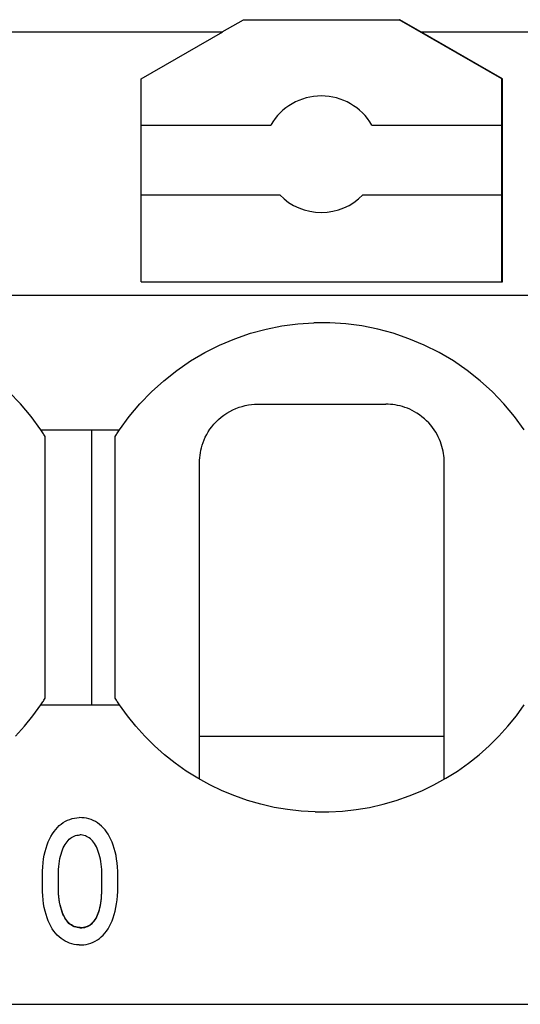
# Model space of a CAD drawing. Header units: millimetres. Extents: x -105 to 192, y -71 to 139.
# Tile 27 of 43: x 28.57 to 32.86, y 40.74 to 49.19. Entities that reach past the tile are written whole.
import ezdxf

# ---------------------------------------------------------------- set-up
doc = ezdxf.new("R2010")
doc.units = ezdxf.units.MM
doc.header["$LTSCALE"] = 1.5
doc.linetypes.add('PHL_THICK', pattern=[0])
doc.layers.add('PROJECTION', color=7, linetype='CONTINUOUS')

msp = doc.modelspace()

# ---------------------------------------------------------------- linework, layer by layer
at = {"layer": 'PROJECTION', "color": 7, "linetype": 'PHL_THICK'}
for p, q in [((30.3059, 49.0824), (30.4866, 49.1867)), ((30.4866, 49.1867), (31.8245, 49.1867)), ((32.7056, 48.678), (31.8245, 49.1867)), ((31.8245, 49.1867), (31.8295, 49.1867)), ((32.0102, 49.0824), (31.8295, 49.1867)), ((27.8602, 49.0824), (30.3109, 49.0824)), ((29.6106, 48.678), (30.3109, 49.0824)), ((32.7106, 48.678), (32.0102, 49.0824)), ((32.0102, 49.0824), (34.4609, 49.0824)), ((29.6106, 46.9367), (29.6106, 48.678)), ((32.7056, 48.2827), (32.7056, 48.678)), ((32.7106, 46.9367), (32.7106, 48.678)), ((32.7056, 48.3442), (32.7106, 48.3442)), ((29.6106, 48.2827), (30.7225, 48.2827)), ((31.5886, 48.2827), (32.7056, 48.2827)), ((32.7056, 47.6827), (32.7056, 48.2827)), ((32.7056, 48.1327), (32.7106, 48.1327)), ((29.6106, 47.6827), (30.7985, 47.6827)), ((31.5126, 47.6827), (32.7056, 47.6827)), ((32.7056, 46.9367), (32.7056, 47.6827)), ((32.7056, 47.5684), (32.7106, 47.5684)), ((29.6106, 46.9367), (32.7106, 46.9367)), ((0.0356, 46.8225), (37.3856, 46.8225)), ((30.8168, 46.5584), (30.9537, 46.5765)), ((30.9537, 46.5765), (31.0916, 46.5856)), ((31.2297, 46.5856), (31.0916, 46.5856)), ((31.3674, 46.5765), (31.2297, 46.5856)), ((31.5043, 46.5584), (31.3674, 46.5765)), ((30.4133, 46.4492), (30.548, 46.4954)), ((30.548, 46.4954), (30.6814, 46.5313)), ((30.6814, 46.5313), (30.8168, 46.5584)), ((31.6397, 46.5313), (31.5043, 46.5584)), ((31.7731, 46.4954), (31.6397, 46.5313)), ((31.9079, 46.4492), (31.7731, 46.4954)), ((30.1547, 46.3301), (30.282, 46.3941)), ((30.282, 46.3941), (30.4133, 46.4492)), ((32.0392, 46.394), (31.9079, 46.4492)), ((32.1664, 46.3301), (32.0392, 46.394)), ((30.032, 46.2577), (30.1547, 46.3301)), ((32.2891, 46.2577), (32.1664, 46.3301)), ((29.9145, 46.1771), (30.032, 46.2577)), ((32.4066, 46.1771), (32.2891, 46.2577)), ((29.8029, 46.0888), (29.9145, 46.1771)), ((32.5183, 46.0888), (32.4066, 46.1771)), ((29.6975, 45.9931), (29.8029, 46.0888)), ((32.6237, 45.9931), (32.5183, 46.0888)), ((28.5724, 45.8905), (28.4737, 45.9931)), ((29.5988, 45.8906), (29.6975, 45.9931)), ((32.7224, 45.8905), (32.6237, 45.9931)), ((28.6637, 45.7818), (28.5724, 45.8905)), ((29.5073, 45.7816), (29.5988, 45.8906)), ((30.5301, 45.8802), (30.5563, 45.8838)), ((30.5563, 45.8838), (30.5822, 45.8859)), ((30.5822, 45.8859), (30.6074, 45.8867)), ((30.6074, 45.8867), (30.6079, 45.8867)), ((30.6079, 45.8867), (30.6085, 45.8867)), ((30.6085, 45.8867), (30.609, 45.8867)), ((30.609, 45.8867), (30.6095, 45.8867)), ((30.6095, 45.8867), (30.61, 45.8867)), ((30.61, 45.8867), (30.6106, 45.8867)), ((30.6106, 45.8867), (30.6631, 45.8867)), ((30.6631, 45.8867), (30.717, 45.8867)), ((30.717, 45.8867), (30.7722, 45.8867)), ((30.7722, 45.8867), (30.8289, 45.8867)), ((30.8289, 45.8867), (30.8869, 45.8867)), ((30.8869, 45.8867), (30.9461, 45.8867)), ((30.9461, 45.8867), (31.0065, 45.8867)), ((31.0065, 45.8867), (31.0677, 45.8867)), ((31.0677, 45.8867), (31.1296, 45.8867)), ((31.1296, 45.8867), (31.1916, 45.8867)), ((31.1916, 45.8867), (31.2534, 45.8867)), ((31.2534, 45.8867), (31.3146, 45.8867)), ((31.3146, 45.8867), (31.375, 45.8867)), ((31.375, 45.8867), (31.4342, 45.8867)), ((31.4342, 45.8867), (31.4922, 45.8867)), ((31.4922, 45.8867), (31.5489, 45.8867)), ((31.5489, 45.8867), (31.6041, 45.8867)), ((31.6041, 45.8867), (31.658, 45.8867)), ((31.658, 45.8867), (31.7106, 45.8867)), ((31.73, 45.8863), (31.7106, 45.8867)), ((31.7498, 45.8852), (31.73, 45.8863)), ((31.77, 45.8832), (31.7498, 45.8852)), ((32.8137, 45.7818), (32.7224, 45.8905)), ((30.3193, 45.7931), (30.3439, 45.8097)), ((30.3439, 45.8097), (30.3695, 45.8247)), ((30.3695, 45.8247), (30.3957, 45.8382)), ((30.3957, 45.8382), (30.4224, 45.85)), ((30.4224, 45.85), (30.4494, 45.86)), ((30.4494, 45.86), (30.4764, 45.8684)), ((30.4764, 45.8684), (30.5034, 45.8751)), ((30.5034, 45.8751), (30.5301, 45.8802)), ((31.7904, 45.8803), (31.77, 45.8832)), ((31.811, 45.8765), (31.7904, 45.8803)), ((31.8319, 45.8718), (31.811, 45.8765)), ((31.8528, 45.866), (31.8319, 45.8718)), ((31.8738, 45.8593), (31.8528, 45.866)), ((31.8947, 45.8516), (31.8738, 45.8593)), ((31.9155, 45.8428), (31.8947, 45.8516)), ((31.9361, 45.8329), (31.9155, 45.8428)), ((31.9563, 45.8221), (31.9361, 45.8329)), ((31.9761, 45.8104), (31.9563, 45.8221)), ((31.9985, 45.7955), (31.9761, 45.8104)), ((28.7477, 45.6667), (28.6637, 45.7818)), ((29.4234, 45.6667), (29.5073, 45.7816)), ((30.2156, 45.6933), (30.2334, 45.7149)), ((30.2334, 45.7149), (30.2527, 45.7359)), ((30.2527, 45.7359), (30.2735, 45.756)), ((30.2735, 45.756), (30.2958, 45.7752)), ((30.2958, 45.7752), (30.3193, 45.7931)), ((32.0199, 45.7795), (31.9985, 45.7955)), ((32.0403, 45.7625), (32.0199, 45.7795)), ((32.0597, 45.7446), (32.0403, 45.7625)), ((32.0778, 45.726), (32.0597, 45.7446)), ((32.0946, 45.7068), (32.0778, 45.726)), ((32.8977, 45.6667), (32.8137, 45.7818)), ((28.7532, 45.6585), (28.7477, 45.6667)), ((28.7477, 45.6667), (29.1856, 45.6667)), ((28.7587, 45.6503), (28.7532, 45.6585)), ((28.7642, 45.642), (28.7587, 45.6503)), ((28.7696, 45.6338), (28.7642, 45.642)), ((28.775, 45.6255), (28.7696, 45.6338)), ((29.1856, 45.6667), (29.2252, 45.6667)), ((29.1856, 45.5739), (29.1856, 45.6667)), ((29.2252, 45.6667), (29.2648, 45.6667)), ((29.2648, 45.6667), (29.3045, 45.6667)), ((29.3045, 45.6667), (29.3441, 45.6667)), ((29.3441, 45.6667), (29.3838, 45.6667)), ((29.3838, 45.6667), (29.4234, 45.6667)), ((29.3962, 45.6255), (29.4015, 45.6338)), ((29.4015, 45.6338), (29.4069, 45.642)), ((29.4069, 45.642), (29.4124, 45.6503)), ((29.4124, 45.6503), (29.4179, 45.6585)), ((29.4179, 45.6585), (29.4234, 45.6667)), ((30.1717, 45.6262), (30.1848, 45.6488)), ((30.1848, 45.6488), (30.1994, 45.6712)), ((30.1994, 45.6712), (30.2156, 45.6933)), ((32.1102, 45.6872), (32.0946, 45.7068)), ((32.1245, 45.6671), (32.1102, 45.6872)), ((32.1376, 45.6468), (32.1245, 45.6671)), ((32.1494, 45.6263), (32.1376, 45.6468)), ((28.7803, 45.6172), (28.775, 45.6255)), ((28.7856, 45.6089), (28.7803, 45.6172)), ((28.7856, 45.5306), (28.7856, 45.6089)), ((29.1856, 45.5003), (29.1856, 45.5739)), ((29.3856, 45.6089), (29.3908, 45.6172)), ((29.3856, 45.5306), (29.3856, 45.6089)), ((29.3908, 45.6172), (29.3962, 45.6255)), ((30.1333, 45.5358), (30.1409, 45.5583)), ((30.1409, 45.5583), (30.1498, 45.5808)), ((30.1498, 45.5808), (30.16, 45.6035)), ((30.16, 45.6035), (30.1717, 45.6262)), ((32.16, 45.6058), (32.1494, 45.6263)), ((32.1694, 45.5853), (32.16, 45.6058)), ((32.1777, 45.5648), (32.1694, 45.5853)), ((32.185, 45.5445), (32.1777, 45.5648)), ((28.7856, 45.4574), (28.7856, 45.5306)), ((29.1856, 45.4238), (29.1856, 45.5003)), ((29.3856, 45.4574), (29.3856, 45.5306)), ((30.1144, 45.4486), (30.1175, 45.47)), ((30.1175, 45.47), (30.1217, 45.4916)), ((30.1217, 45.4916), (30.1269, 45.5136)), ((30.1269, 45.5136), (30.1333, 45.5358)), ((32.1912, 45.5244), (32.185, 45.5445)), ((32.1965, 45.5044), (32.1912, 45.5244)), ((32.2009, 45.4846), (32.1965, 45.5044)), ((32.2044, 45.4651), (32.2009, 45.4846)), ((32.2071, 45.4458), (32.2044, 45.4651)), ((28.7856, 45.3785), (28.7856, 45.4574)), ((28.7856, 45.2978), (28.7856, 45.3785)), ((29.1856, 45.3316), (29.1856, 45.4238)), ((29.3856, 45.3785), (29.3856, 45.4574)), ((29.3856, 45.2978), (29.3856, 45.3785)), ((30.1106, 45.3867), (30.111, 45.407)), ((30.1106, 42.668), (30.1106, 45.3867)), ((30.111, 45.407), (30.1122, 45.4276)), ((30.1122, 45.4276), (30.1144, 45.4486)), ((32.2089, 45.4269), (32.2071, 45.4458)), ((32.2101, 45.4082), (32.2089, 45.4269)), ((32.2106, 45.3898), (32.2101, 45.4082)), ((32.2106, 45.3893), (32.2106, 45.3898)), ((32.2106, 45.3888), (32.2106, 45.3893)), ((32.2106, 45.3883), (32.2106, 45.3888)), ((32.2106, 45.3877), (32.2106, 45.3883)), ((32.2106, 45.3872), (32.2106, 45.3877)), ((32.2106, 45.3867), (32.2106, 45.3872)), ((32.2106, 45.313), (32.2106, 45.3867)), ((28.7856, 45.2309), (28.7856, 45.2978)), ((29.1856, 45.2564), (29.1856, 45.3316)), ((29.3856, 45.2309), (29.3856, 45.2978)), ((32.2106, 45.2368), (32.2106, 45.313)), ((28.7856, 45.1505), (28.7856, 45.2309)), ((29.1856, 45.1783), (29.1856, 45.2564)), ((29.3856, 45.1505), (29.3856, 45.2309)), ((32.2106, 45.1578), (32.2106, 45.2368)), ((28.7856, 45.0662), (28.7856, 45.1505)), ((29.1856, 45.091), (29.1856, 45.1783)), ((29.3856, 45.0662), (29.3856, 45.1505)), ((32.2106, 45.0754), (32.2106, 45.1578)), ((28.7856, 44.9781), (28.7856, 45.0662)), ((29.1856, 44.9963), (29.1856, 45.091)), ((29.3856, 44.9781), (29.3856, 45.0662)), ((32.2106, 44.989), (32.2106, 45.0754)), ((28.7856, 44.8912), (28.7856, 44.9781)), ((29.1856, 44.9046), (29.1856, 44.9963)), ((29.3856, 44.8912), (29.3856, 44.9781)), ((32.2106, 44.898), (32.2106, 44.989)), ((28.7856, 44.7978), (28.7856, 44.8912)), ((29.1856, 44.8092), (29.1856, 44.9046)), ((29.3856, 44.7978), (29.3856, 44.8912)), ((32.2106, 44.8017), (32.2106, 44.898)), ((28.7856, 44.7015), (28.7856, 44.7978)), ((29.1856, 44.709), (29.1856, 44.8092)), ((29.3856, 44.7015), (29.3856, 44.7978)), ((32.2106, 44.7002), (32.2106, 44.8017)), ((28.7856, 44.6066), (28.7856, 44.7015)), ((29.1856, 44.6099), (29.1856, 44.709)), ((29.3856, 44.6066), (29.3856, 44.7015)), ((32.2106, 44.5946), (32.2106, 44.7002)), ((28.7856, 44.5117), (28.7856, 44.6066)), ((29.1856, 44.5101), (29.1856, 44.6099)), ((29.3856, 44.5117), (29.3856, 44.6066)), ((32.2106, 44.4872), (32.2106, 44.5946)), ((28.7856, 44.423), (28.7856, 44.5117)), ((29.1856, 44.4165), (29.1856, 44.5101)), ((29.3856, 44.423), (29.3856, 44.5117)), ((32.2106, 44.3814), (32.2106, 44.4872)), ((28.7856, 44.3271), (28.7856, 44.423)), ((29.1856, 44.3173), (29.1856, 44.4165)), ((29.3856, 44.3271), (29.3856, 44.423)), ((32.2106, 44.2795), (32.2106, 44.3814)), ((28.7856, 44.2335), (28.7856, 44.3271)), ((29.1856, 44.2204), (29.1856, 44.3173)), ((29.3856, 44.2335), (29.3856, 44.3271)), ((32.2106, 44.1829), (32.2106, 44.2795)), ((28.7856, 44.1454), (28.7856, 44.2335)), ((29.1856, 44.1237), (29.1856, 44.2204)), ((29.3856, 44.1454), (29.3856, 44.2335)), ((28.7856, 44.0567), (28.7856, 44.1454)), ((29.1856, 44.0355), (29.1856, 44.1237)), ((29.3856, 44.0567), (29.3856, 44.1454)), ((32.2106, 44.0914), (32.2106, 44.1829)), ((28.7856, 43.9774), (28.7856, 44.0567)), ((29.1856, 43.9514), (29.1856, 44.0355)), ((29.3856, 43.9774), (29.3856, 44.0567)), ((32.2106, 44.0046), (32.2106, 44.0914)), ((28.7856, 43.8956), (28.7856, 43.9774)), ((29.1856, 43.8646), (29.1856, 43.9514)), ((29.3856, 43.8956), (29.3856, 43.9774)), ((32.2106, 43.9219), (32.2106, 44.0046)), ((28.7856, 43.8112), (28.7856, 43.8956)), ((29.1856, 43.7747), (29.1856, 43.8646)), ((29.3856, 43.8112), (29.3856, 43.8956)), ((32.2106, 43.8427), (32.2106, 43.9219)), ((28.7856, 43.7284), (28.7856, 43.8112)), ((29.1856, 43.6915), (29.1856, 43.7747)), ((29.3856, 43.7284), (29.3856, 43.8112)), ((32.2106, 43.7663), (32.2106, 43.8427)), ((28.7856, 43.6516), (28.7856, 43.7284)), ((29.1856, 43.613), (29.1856, 43.6915)), ((29.3856, 43.6516), (29.3856, 43.7284)), ((32.2106, 43.6924), (32.2106, 43.7663)), ((32.2106, 43.6206), (32.2106, 43.6924)), ((28.7856, 43.5793), (28.7856, 43.6516)), ((29.1856, 43.5417), (29.1856, 43.613)), ((29.3856, 43.5793), (29.3856, 43.6516)), ((32.2106, 43.5505), (32.2106, 43.6206)), ((28.7856, 43.5129), (28.7856, 43.5793)), ((29.1856, 43.4687), (29.1856, 43.5417)), ((29.3856, 43.5129), (29.3856, 43.5793)), ((32.2106, 43.4819), (32.2106, 43.5505)), ((28.7856, 43.4414), (28.7856, 43.5129)), ((28.7856, 43.3645), (28.7856, 43.4414)), ((29.1856, 43.3899), (29.1856, 43.4687)), ((29.3856, 43.4414), (29.3856, 43.5129)), ((29.3856, 43.3645), (29.3856, 43.4414)), ((32.2106, 43.4147), (32.2106, 43.4819)), ((28.775, 43.3479), (28.7803, 43.3562)), ((28.7803, 43.3562), (28.7856, 43.3645)), ((29.1856, 43.3067), (29.1856, 43.3899)), ((29.3908, 43.3562), (29.3856, 43.3645)), ((29.3962, 43.3479), (29.3908, 43.3562)), ((32.2106, 43.3486), (32.2106, 43.4147)), ((32.2106, 43.2835), (32.2106, 43.3486)), ((28.68, 43.2128), (28.7477, 43.3067)), ((28.7477, 43.3067), (28.7532, 43.3149)), ((28.7477, 43.3067), (29.4234, 43.3067)), ((28.7532, 43.3149), (28.7587, 43.3231)), ((28.7587, 43.3231), (28.7642, 43.3314)), ((28.7642, 43.3314), (28.7696, 43.3396)), ((28.7696, 43.3396), (28.775, 43.3479)), ((29.4015, 43.3396), (29.3962, 43.3479)), ((29.4069, 43.3314), (29.4015, 43.3396)), ((29.4124, 43.3231), (29.4069, 43.3314)), ((29.4179, 43.3149), (29.4124, 43.3231)), ((29.4234, 43.3067), (29.4179, 43.3149)), ((29.4911, 43.2128), (29.4234, 43.3067)), ((32.2106, 43.2192), (32.2106, 43.2835)), ((32.83, 43.2128), (32.8977, 43.3067)), ((28.6073, 43.1227), (28.68, 43.2128)), ((29.5638, 43.1227), (29.4911, 43.2128)), ((32.2106, 43.1558), (32.2106, 43.2192)), ((32.7573, 43.1227), (32.83, 43.2128)), ((28.5297, 43.0368), (28.6073, 43.1227)), ((29.6415, 43.0367), (29.5638, 43.1227)), ((32.2106, 43.093), (32.2106, 43.1558)), ((32.6797, 43.0368), (32.7573, 43.1227)), ((29.7239, 42.955), (29.6415, 43.0367)), ((30.1106, 43.0367), (32.2106, 43.0367)), ((32.2106, 43.0309), (32.2106, 43.093)), ((32.2106, 42.9693), (32.2106, 43.0309)), ((32.5973, 42.9551), (32.6797, 43.0368)), ((29.8107, 42.878), (29.7239, 42.955)), ((32.2106, 42.9082), (32.2106, 42.9693)), ((32.5104, 42.878), (32.5973, 42.9551)), ((29.9018, 42.8058), (29.8107, 42.878)), ((32.2106, 42.8476), (32.2106, 42.9082)), ((32.2106, 42.7874), (32.2106, 42.8476)), ((32.4193, 42.8057), (32.5104, 42.878)), ((29.9969, 42.7386), (29.9018, 42.8058)), ((32.2106, 42.7275), (32.2106, 42.7874)), ((32.3241, 42.7385), (32.4193, 42.8057)), ((30.0958, 42.6766), (29.9969, 42.7386)), ((30.1982, 42.6202), (30.0958, 42.6766)), ((32.1229, 42.6202), (32.2252, 42.6766)), ((32.2106, 42.668), (32.2106, 42.7275)), ((32.2252, 42.6766), (32.3241, 42.7385)), ((30.3037, 42.5695), (30.1982, 42.6202)), ((32.0175, 42.5695), (32.1229, 42.6202)), ((30.412, 42.5247), (30.3037, 42.5695)), ((30.5228, 42.4859), (30.412, 42.5247)), ((31.7984, 42.4859), (31.9092, 42.5247)), ((31.9092, 42.5247), (32.0175, 42.5695)), ((30.6357, 42.4533), (30.5228, 42.4859)), ((30.7504, 42.4271), (30.6357, 42.4533)), ((30.8666, 42.4074), (30.7504, 42.4271)), ((31.4544, 42.4074), (31.5706, 42.4271)), ((31.5706, 42.4271), (31.6854, 42.4533)), ((31.6854, 42.4533), (31.7984, 42.4859)), ((29.0367, 42.3343), (29.0571, 42.3372)), ((29.0571, 42.3372), (29.0779, 42.3385)), ((29.099, 42.3382), (29.0779, 42.3385)), ((29.1196, 42.3363), (29.099, 42.3382)), ((29.1399, 42.333), (29.1196, 42.3363)), ((30.9838, 42.3942), (30.8666, 42.4074)), ((31.1016, 42.3875), (30.9838, 42.3942)), ((31.1016, 42.3875), (31.2196, 42.3875)), ((31.2196, 42.3875), (31.3373, 42.3941)), ((31.3373, 42.3941), (31.4544, 42.4074)), ((28.8757, 42.238), (28.8909, 42.2549)), ((28.8909, 42.2549), (28.9068, 42.2703)), ((28.9068, 42.2703), (28.9235, 42.2841)), ((28.9235, 42.2841), (28.941, 42.2964)), ((28.941, 42.2964), (28.9592, 42.3071)), ((28.9592, 42.3071), (28.9779, 42.3163)), ((28.9779, 42.3163), (28.9971, 42.3239)), ((28.9971, 42.3239), (29.0167, 42.3299)), ((29.0167, 42.3299), (29.0367, 42.3343)), ((29.1598, 42.3281), (29.1399, 42.333)), ((29.1793, 42.3216), (29.1598, 42.3281)), ((29.1984, 42.3137), (29.1793, 42.3216)), ((29.217, 42.3042), (29.1984, 42.3137)), ((29.235, 42.2932), (29.217, 42.3042)), ((29.2522, 42.2807), (29.235, 42.2932)), ((29.2686, 42.2667), (29.2522, 42.2807)), ((29.2841, 42.2512), (29.2686, 42.2667)), ((29.2989, 42.2343), (29.2841, 42.2512)), ((28.8229, 42.1552), (28.8348, 42.1782)), ((28.8348, 42.1782), (28.8475, 42.1997)), ((28.8475, 42.1997), (28.8612, 42.2196)), ((28.8612, 42.2196), (28.8757, 42.238)), ((29.002, 42.1614), (29.0126, 42.169)), ((29.0126, 42.169), (29.0236, 42.1754)), ((29.0236, 42.1754), (29.0348, 42.1807)), ((29.0348, 42.1807), (29.0463, 42.1848)), ((29.0463, 42.1848), (29.058, 42.1878)), ((29.058, 42.1878), (29.07, 42.1897)), ((29.07, 42.1897), (29.0823, 42.1905)), ((29.0946, 42.1901), (29.0823, 42.1905)), ((29.1067, 42.1887), (29.0946, 42.1901)), ((29.1185, 42.1862), (29.1067, 42.1887)), ((29.13, 42.1826), (29.1185, 42.1862)), ((29.1413, 42.178), (29.13, 42.1826)), ((29.1522, 42.1722), (29.1413, 42.178)), ((29.1629, 42.1654), (29.1522, 42.1722)), ((29.3129, 42.2158), (29.2989, 42.2343)), ((29.3261, 42.1959), (29.3129, 42.2158)), ((29.3383, 42.1745), (29.3261, 42.1959)), ((29.3497, 42.1516), (29.3383, 42.1745)), ((28.793, 42.077), (28.802, 42.1046)), ((28.802, 42.1046), (28.812, 42.1306)), ((28.812, 42.1306), (28.8229, 42.1552)), ((28.9408, 42.0784), (28.9481, 42.0935)), ((28.9481, 42.0935), (28.9559, 42.1075)), ((28.9559, 42.1075), (28.9642, 42.1205)), ((28.9642, 42.1205), (28.9729, 42.1323)), ((28.9729, 42.1323), (28.9822, 42.1431)), ((28.9822, 42.1431), (28.9919, 42.1528)), ((28.9919, 42.1528), (29.002, 42.1614)), ((29.1732, 42.1576), (29.1629, 42.1654)), ((29.183, 42.1487), (29.1732, 42.1576)), ((29.1924, 42.1388), (29.183, 42.1487)), ((29.2012, 42.1279), (29.1924, 42.1388)), ((29.2096, 42.1159), (29.2012, 42.1279)), ((29.2175, 42.103), (29.2096, 42.1159)), ((29.225, 42.089), (29.2175, 42.103)), ((29.232, 42.0739), (29.225, 42.089)), ((29.3603, 42.1272), (29.3497, 42.1516)), ((29.37, 42.1013), (29.3603, 42.1272)), ((29.3787, 42.0739), (29.37, 42.1013)), ((28.7722, 41.9849), (28.7779, 42.0171)), ((28.7779, 42.0171), (28.7849, 42.0478)), ((28.7849, 42.0478), (28.793, 42.077)), ((28.9122, 41.9866), (28.9169, 42.0071)), ((28.9169, 42.0071), (28.9221, 42.0266)), ((28.9221, 42.0266), (28.9278, 42.0449)), ((28.9278, 42.0449), (28.934, 42.0622)), ((28.934, 42.0622), (28.9408, 42.0784)), ((29.2384, 42.0579), (29.232, 42.0739)), ((29.2444, 42.0408), (29.2384, 42.0579)), ((29.2499, 42.0227), (29.2444, 42.0408)), ((29.2548, 42.0035), (29.2499, 42.0227)), ((29.2593, 41.9834), (29.2548, 42.0035)), ((29.3866, 42.0451), (29.3787, 42.0739)), ((29.3934, 42.0147), (29.3866, 42.0451)), ((29.3989, 41.9829), (29.3934, 42.0147)), ((28.7628, 41.8791), (28.7647, 41.9159)), ((28.7647, 41.9159), (28.7678, 41.9512)), ((28.7678, 41.9512), (28.7722, 41.9849)), ((28.9005, 41.8937), (28.9023, 41.9185)), ((28.9023, 41.9185), (28.9049, 41.9423)), ((28.9049, 41.9423), (28.9082, 41.965)), ((28.9082, 41.965), (28.9122, 41.9866)), ((29.2631, 41.9622), (29.2593, 41.9834)), ((29.2662, 41.9399), (29.2631, 41.9622)), ((29.2686, 41.9167), (29.2662, 41.9399)), ((29.2704, 41.8924), (29.2686, 41.9167)), ((29.4031, 41.9496), (29.3989, 41.9829)), ((29.4062, 41.9148), (29.4031, 41.9496)), ((29.408, 41.8785), (29.4062, 41.9148)), ((28.7622, 41.8407), (28.7628, 41.8791)), ((28.7622, 41.7414), (28.7622, 41.8407)), ((28.8991, 41.8407), (28.8994, 41.8678)), ((28.8991, 41.7414), (28.8991, 41.8407)), ((28.8994, 41.8678), (28.9005, 41.8937)), ((29.2714, 41.8671), (29.2704, 41.8924)), ((29.2717, 41.8407), (29.2714, 41.8671)), ((29.2717, 41.7414), (29.2717, 41.8407)), ((29.4086, 41.8407), (29.408, 41.8785)), ((29.4086, 41.7414), (29.4086, 41.8407)), ((28.8995, 41.716), (28.8991, 41.7446)), ((29.2715, 41.7192), (29.2717, 41.7446)), ((28.7628, 41.7036), (28.7622, 41.7414)), ((28.7646, 41.6673), (28.7628, 41.7036)), ((28.7677, 41.6324), (28.7646, 41.6673)), ((28.8995, 41.7128), (28.8991, 41.7414)), ((28.9007, 41.6886), (28.8995, 41.716)), ((28.9007, 41.6854), (28.8995, 41.7128)), ((28.9027, 41.6625), (28.9007, 41.6886)), ((28.9027, 41.6593), (28.9007, 41.6854)), ((28.9055, 41.6376), (28.9027, 41.6625)), ((28.9055, 41.6344), (28.9027, 41.6593)), ((29.2677, 41.6489), (29.2695, 41.6714)), ((29.2677, 41.6457), (29.2695, 41.6682)), ((29.2695, 41.6714), (29.2707, 41.6949)), ((29.2695, 41.6682), (29.2707, 41.6916)), ((29.2707, 41.6949), (29.2715, 41.7192)), ((29.2707, 41.6916), (29.2715, 41.716)), ((29.2715, 41.716), (29.2717, 41.7414)), ((29.4031, 41.6324), (29.4062, 41.6673)), ((29.4062, 41.6673), (29.408, 41.7036)), ((29.408, 41.7036), (29.4086, 41.7414)), ((28.7721, 41.599), (28.7677, 41.6324)), ((28.7777, 41.5671), (28.7721, 41.599)), ((28.9091, 41.614), (28.9055, 41.6376)), ((28.9091, 41.6108), (28.9055, 41.6344)), ((28.9135, 41.5916), (28.9091, 41.614)), ((28.9135, 41.5884), (28.9091, 41.6108)), ((28.9186, 41.5705), (28.9135, 41.5916)), ((28.9186, 41.5672), (28.9135, 41.5884)), ((29.2555, 41.5686), (29.2593, 41.5872)), ((29.2555, 41.5653), (29.2593, 41.584)), ((29.2593, 41.5872), (29.2626, 41.6068)), ((29.2593, 41.584), (29.2626, 41.6036)), ((29.2626, 41.6068), (29.2654, 41.6274)), ((29.2626, 41.6036), (29.2654, 41.6242)), ((29.2654, 41.6274), (29.2677, 41.6489)), ((29.2654, 41.6242), (29.2677, 41.6457)), ((29.3931, 41.5671), (29.3987, 41.599)), ((29.3987, 41.599), (29.4031, 41.6324)), ((28.7845, 41.5366), (28.7777, 41.5671)), ((28.7925, 41.5076), (28.7845, 41.5366)), ((28.8015, 41.4801), (28.7925, 41.5076)), ((28.9242, 41.5505), (28.9186, 41.5705)), ((28.9242, 41.5473), (28.9186, 41.5672)), ((28.9305, 41.5318), (28.9242, 41.5505)), ((28.9305, 41.5286), (28.9242, 41.5473)), ((28.9373, 41.5143), (28.9305, 41.5318)), ((28.9373, 41.5111), (28.9305, 41.5286)), ((28.9447, 41.4981), (28.9373, 41.5143)), ((28.9447, 41.4948), (28.9373, 41.5111)), ((28.9526, 41.483), (28.9447, 41.4981)), ((28.9526, 41.4798), (28.9447, 41.4948)), ((29.2219, 41.4767), (29.2288, 41.4896)), ((29.2288, 41.4896), (29.2351, 41.5035)), ((29.2288, 41.4864), (29.2351, 41.5003)), ((29.2351, 41.5035), (29.241, 41.5183)), ((29.2351, 41.5003), (29.241, 41.5151)), ((29.241, 41.5183), (29.2463, 41.5341)), ((29.241, 41.5151), (29.2463, 41.5309)), ((29.2463, 41.5341), (29.2512, 41.5509)), ((29.2463, 41.5309), (29.2512, 41.5476)), ((29.2512, 41.5509), (29.2555, 41.5686)), ((29.2512, 41.5476), (29.2555, 41.5653)), ((29.3694, 41.4801), (29.3783, 41.5076)), ((29.3783, 41.5076), (29.3863, 41.5366)), ((29.3863, 41.5366), (29.3931, 41.5671)), ((28.8113, 41.4542), (28.8015, 41.4801)), ((28.8221, 41.4297), (28.8113, 41.4542)), ((28.8337, 41.4067), (28.8221, 41.4297)), ((28.8463, 41.3853), (28.8337, 41.4067)), ((28.9611, 41.4692), (28.9526, 41.483)), ((28.9611, 41.4659), (28.9526, 41.4798)), ((28.9701, 41.4565), (28.9611, 41.4692)), ((28.9701, 41.4533), (28.9611, 41.4659)), ((28.9797, 41.445), (28.9701, 41.4565)), ((28.9797, 41.4418), (28.9701, 41.4533)), ((28.9897, 41.4347), (28.9797, 41.445)), ((28.9897, 41.4315), (28.9797, 41.4418)), ((29.0003, 41.4257), (28.9897, 41.4347)), ((29.0003, 41.4224), (28.9897, 41.4315)), ((29.0113, 41.4177), (29.0003, 41.4257)), ((29.0113, 41.4145), (29.0003, 41.4224)), ((29.0229, 41.4111), (29.0113, 41.4177)), ((29.0229, 41.4078), (29.0113, 41.4145)), ((29.0348, 41.4056), (29.0229, 41.4111)), ((29.0348, 41.4023), (29.0229, 41.4078)), ((29.0471, 41.4013), (29.0348, 41.4056)), ((29.1373, 41.4035), (29.1487, 41.4078)), ((29.1487, 41.4078), (29.1597, 41.4131)), ((29.1487, 41.4046), (29.1597, 41.4099)), ((29.1597, 41.4131), (29.1701, 41.4193)), ((29.1597, 41.4099), (29.1701, 41.4161)), ((29.1701, 41.4193), (29.18, 41.4265)), ((29.1701, 41.4161), (29.18, 41.4233)), ((29.18, 41.4265), (29.1894, 41.4346)), ((29.18, 41.4233), (29.1894, 41.4314)), ((29.1894, 41.4346), (29.1983, 41.4437)), ((29.1894, 41.4314), (29.1983, 41.4405)), ((29.1983, 41.4437), (29.2067, 41.4538)), ((29.1983, 41.4405), (29.2067, 41.4505)), ((29.2067, 41.4538), (29.2146, 41.4648)), ((29.2067, 41.4505), (29.2146, 41.4615)), ((29.2146, 41.4648), (29.2219, 41.4767)), ((29.2146, 41.4615), (29.2219, 41.4735)), ((29.2219, 41.4735), (29.2288, 41.4864)), ((29.3249, 41.3853), (29.3373, 41.4067)), ((29.3373, 41.4067), (29.3489, 41.4297)), ((29.3489, 41.4297), (29.3596, 41.4542)), ((29.3596, 41.4542), (29.3694, 41.4801)), ((28.8598, 41.3654), (28.8463, 41.3853)), ((28.8741, 41.3469), (28.8598, 41.3654)), ((28.8892, 41.3301), (28.8741, 41.3469)), ((28.905, 41.3147), (28.8892, 41.3301)), ((29.0471, 41.3981), (29.0348, 41.4023)), ((29.0598, 41.3983), (29.0471, 41.4013)), ((29.0598, 41.395), (29.0471, 41.3981)), ((29.073, 41.3964), (29.0598, 41.3983)), ((29.073, 41.3932), (29.0598, 41.395)), ((29.0865, 41.3958), (29.073, 41.3964)), ((29.0865, 41.3926), (29.073, 41.3932)), ((29.0865, 41.3958), (29.1, 41.3963)), ((29.0865, 41.3926), (29.1, 41.3931)), ((29.1, 41.3963), (29.1129, 41.3978)), ((29.1, 41.3931), (29.1129, 41.3945)), ((29.1129, 41.3978), (29.1254, 41.4002)), ((29.1129, 41.3945), (29.1254, 41.3969)), ((29.1254, 41.4002), (29.1373, 41.4035)), ((29.1254, 41.3969), (29.1373, 41.4003)), ((29.1373, 41.4003), (29.1487, 41.4046)), ((29.2669, 41.3147), (29.2825, 41.3301)), ((29.2825, 41.3301), (29.2974, 41.3469)), ((29.2974, 41.3469), (29.3115, 41.3654)), ((29.3115, 41.3654), (29.3249, 41.3853)), ((28.9215, 41.3009), (28.905, 41.3147)), ((28.9389, 41.2886), (28.9215, 41.3009)), ((28.957, 41.2779), (28.9389, 41.2886)), ((28.9757, 41.2687), (28.957, 41.2779)), ((28.9949, 41.261), (28.9757, 41.2687)), ((29.0145, 41.2549), (28.9949, 41.261)), ((29.0345, 41.2503), (29.0145, 41.2549)), ((29.0549, 41.2472), (29.0345, 41.2503)), ((29.0758, 41.2457), (29.0549, 41.2472)), ((29.0758, 41.2457), (29.097, 41.2457)), ((29.097, 41.2457), (29.1179, 41.2472)), ((29.1179, 41.2472), (29.1383, 41.2503)), ((29.1383, 41.2503), (29.1582, 41.2549)), ((29.1582, 41.2549), (29.1777, 41.261)), ((29.1777, 41.261), (29.1968, 41.2687)), ((29.1968, 41.2687), (29.2153, 41.2779)), ((29.2153, 41.2779), (29.2333, 41.2886)), ((29.2333, 41.2886), (29.2505, 41.3009)), ((29.2505, 41.3009), (29.2669, 41.3147)), ((0.0356, 40.7367), (37.3856, 40.7367))]:
    msp.add_line(p, q, dxfattribs=at)
for start, end in [(30, 150), (224.427, 315.573)]:
    msp.add_arc((31.1556, 48.0327), 0.5, start, end, dxfattribs=at)

doc.saveas('drawing.dxf')
